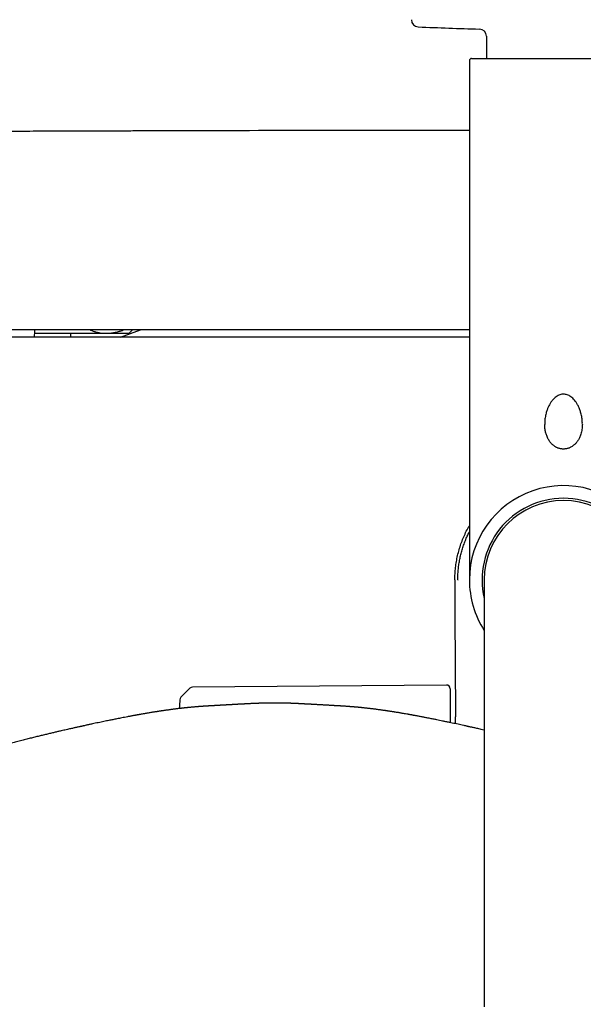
# Model space of a CAD drawing. Header units: millimetres. Extents: x 8 to 1762, y 12 to 2803.
# Tile 7 of 119: x 820 to 898, y 1313 to 1449. Entities that reach past the tile are written whole.
import ezdxf

# ---------------------------------------------------------------- set-up
doc = ezdxf.new("R2010")
doc.units = ezdxf.units.MM

msp = doc.modelspace()

# ---------------------------------------------------------------- linework, layer by layer
at = {"color": 7, "linetype": 'Continuous', "lineweight": 30}
for p, q in [((884.77, 1446.55), (884.77, 1443.5)), ((882.42, 1443.2), (882.42, 1371.5)), ((882.72, 1443.5), (908.12, 1443.5)), ((834.25, 1405), (837, 1406)), ((834.25, 1405), (837, 1406)), ((835.42, 1405.54), (835.88, 1406)), ((822.34, 1405.54), (832.32, 1405.54)), ((827.34, 1405.54), (827.33, 1405)), ((832.32, 1405.54), (835.42, 1405.54)), ((880.82, 1371.5), (880.86, 1371.49)), ((880.82, 1371.5), (880.86, 1371.49)), ((884.47, 1371.5), (884.47, 1312.54)), ((843.83, 1356.51), (842.57, 1355.28)), ((879.26, 1356.96), (844.17, 1356.65)), ((879.77, 1356.46), (879.77, 1351.77)), ((864.22, 1354.09), (864.22, 1354.09))]:
    msp.add_line(p, q, dxfattribs=at)
at = {"color": 7, "linetype": 'Continuous', "lineweight": 30, "flags": 128}
msp.add_lwpolyline([(842.42, 1354.94), (842.39, 1354.13), (842.38, 1353.72)], dxfattribs=at)
at = {"color": 7, "linetype": 'Continuous', "lineweight": 30}
for centre, radius, start, end in [((875.41, 1448.85), 1, 180.5, 267.3946), ((895.42, 1888.65), 441.25, 267.3946, 268.4905), ((883.77, 1446.55), 1, 0, 88.4905), ((882.72, 1443.2), 0.3, 90, 180), ((895.42, 1371.5), 13, 327.3846, 180), ((895.42, 1371.5), 11.25, 90, 193.2615), ((895.42, 1371.5), 10.95, 360, 180), ((895.42, 1371.5), 11.25, 346.7385, 90), ((895.42, 1371.5), 13, 180, 212.6154), ((844.18, 1356.15), 0.5, 90.5, 134.362), ((879.27, 1356.46), 0.5, 0, 90.5), ((842.92, 1354.92), 0.5, 134.362, 178.2461)]:
    msp.add_arc(centre, radius, start, end, dxfattribs=at)
for points, knots in [([(882.42, 1433.56), (880.67, 1433.56), (872.23, 1433.56), (857.08, 1433.53), (842.98, 1433.5), (834.86, 1433.47), (832.74, 1433.46), (830.62, 1433.46), (828.5, 1433.45), (826.37, 1433.44), (824.27, 1433.43), (822.24, 1433.43), (820.31, 1433.42), (818.49, 1433.41), (816.7, 1433.4), (814.95, 1433.4), (813.24, 1433.39), (811.95, 1433.38), (811.04, 1433.38), (810.5, 1433.38), (809.93, 1433.37), (809.33, 1433.37), (808.7, 1433.37), (807.99, 1433.37), (807.21, 1433.36), (806.34, 1433.36), (805.44, 1433.35), (804.48, 1433.35), (803.47, 1433.34), (802.41, 1433.34), (801.31, 1433.33), (800.16, 1433.33), (798.96, 1433.32), (797.72, 1433.32), (796.44, 1433.31), (795.11, 1433.3), (793.74, 1433.29), (792.32, 1433.29), (790.86, 1433.28), (789.35, 1433.27), (787.79, 1433.26), (786.24, 1433.25), (784.69, 1433.24), (783.15, 1433.23), (781.57, 1433.23), (779.95, 1433.22), (778.3, 1433.2), (777.19, 1433.19), (776.63, 1433.19)], [0, 0, 0, 0, 0.049527, 0.239495, 0.429463, 0.449523, 0.469584, 0.489645, 0.509705, 0.529766, 0.549807, 0.569508, 0.587171, 0.604453, 0.621356, 0.637879, 0.654022, 0.669785, 0.674665, 0.679755, 0.685139, 0.690817, 0.696788, 0.703054, 0.710815, 0.718984, 0.727561, 0.736546, 0.746135, 0.756149, 0.766588, 0.777451, 0.78874, 0.800453, 0.812591, 0.825154, 0.838141, 0.851554, 0.865391, 0.879653, 0.89434, 0.909452, 0.923677, 0.938259, 0.953199, 0.968497, 0.984164, 1, 1, 1, 1]), ([(882.42, 1406), (881.6, 1406), (874.5, 1406), (861.11, 1406), (842.23, 1406), (823.36, 1406), (804.49, 1406), (785.62, 1406), (773.04, 1406), (766.75, 1406)], [0, 0, 0, 0, 0.021098, 0.184242, 0.347388, 0.510536, 0.673686, 0.836841, 1, 1, 1, 1]), ([(822.35, 1406), (822.34, 1405.77), (822.34, 1405.44), (822.33, 1405.11), (822.33, 1405)], [0, 0, 0, 0, 0.661689, 1, 1, 1, 1]), ([(830.05, 1406), (830.09, 1405.98), (830.26, 1405.91), (830.58, 1405.8), (831.01, 1405.68), (831.44, 1405.6), (831.88, 1405.55), (832.18, 1405.54), (832.32, 1405.54)], [0, 0, 0, 0, 0.049225, 0.235807, 0.426044, 0.616277, 0.808139, 1, 1, 1, 1]), ([(832.32, 1405.54), (832.36, 1405.54), (832.5, 1405.54), (832.75, 1405.55), (833.12, 1405.59), (833.57, 1405.67), (834.08, 1405.81), (834.43, 1405.92), (834.6, 1406), (834.6, 1406)], [0, 0, 0, 0, 0.05126, 0.184985, 0.318861, 0.543668, 0.769132, 0.997787, 1, 1, 1, 1]), ([(882.42, 1405), (881.59, 1405), (874.47, 1405), (861.03, 1405), (842.12, 1405), (823.21, 1405), (804.3, 1405), (785.39, 1405), (772.78, 1405), (766.48, 1405)], [0, 0, 0, 0, 0.021327, 0.184432, 0.34754, 0.510649, 0.673762, 0.836879, 1, 1, 1, 1]), ([(898.01, 1392.98), (898.02, 1393.07), (898.02, 1393.37), (897.96, 1393.88), (897.86, 1394.38), (897.75, 1394.75), (897.67, 1394.99), (897.58, 1395.22), (897.48, 1395.45), (897.28, 1395.83), (896.97, 1396.31), (896.47, 1396.78), (895.95, 1397.06), (895.42, 1397.16), (894.89, 1397.07), (894.37, 1396.78), (894.02, 1396.45), (893.8, 1396.18), (893.68, 1396.02), (893.58, 1395.86), (893.45, 1395.63), (893.3, 1395.34), (893.14, 1394.94), (893.02, 1394.55), (892.94, 1394.19), (892.88, 1393.88), (892.84, 1393.57), (892.82, 1393.26), (892.83, 1393.05), (892.83, 1392.96)], [0, 0, 0, 0, 0.024938, 0.083663, 0.143082, 0.167184, 0.191056, 0.214703, 0.238132, 0.261349, 0.334621, 0.397332, 0.451098, 0.498456, 0.545822, 0.599583, 0.6623, 0.679617, 0.697616, 0.716314, 0.735725, 0.770025, 0.809538, 0.854281, 0.883798, 0.913337, 0.942898, 0.972483, 1, 1, 1, 1]), ([(898.02, 1392.98), (898.01, 1392.86), (898.01, 1392.62), (897.97, 1392.27), (897.91, 1391.93), (897.83, 1391.63), (897.73, 1391.35), (897.63, 1391.11), (897.52, 1390.9), (897.42, 1390.73), (897.31, 1390.58), (897.21, 1390.44), (897.09, 1390.31), (896.97, 1390.19), (896.8, 1390.05), (896.61, 1389.91), (896.43, 1389.8), (896.26, 1389.72), (896.1, 1389.66), (895.91, 1389.61), (895.71, 1389.57), (895.49, 1389.55), (895.28, 1389.55), (895.08, 1389.58), (894.89, 1389.62), (894.73, 1389.66), (894.58, 1389.72), (894.44, 1389.78), (894.3, 1389.86), (894.15, 1389.96), (893.98, 1390.09), (893.81, 1390.24), (893.66, 1390.4), (893.53, 1390.56), (893.42, 1390.72), (893.3, 1390.92), (893.19, 1391.15), (893.09, 1391.4), (893.01, 1391.64), (892.94, 1391.88), (892.89, 1392.12), (892.85, 1392.39), (892.82, 1392.67), (892.82, 1392.86), (892.82, 1392.96)], [0, 0, 0, 0, 0.037361, 0.07568, 0.111345, 0.144377, 0.174805, 0.202437, 0.227049, 0.248648, 0.267229, 0.284982, 0.302085, 0.321313, 0.341885, 0.369947, 0.394293, 0.410456, 0.428419, 0.448228, 0.469947, 0.493354, 0.51628, 0.537502, 0.557066, 0.575, 0.591312, 0.606273, 0.62299, 0.642375, 0.664453, 0.689234, 0.713939, 0.734998, 0.752402, 0.777152, 0.80521, 0.833546, 0.86177, 0.885858, 0.911534, 0.939307, 0.97051, 1, 1, 1, 1]), ([(880.42, 1371.5), (880.42, 1371.78), (880.43, 1372.34), (880.5, 1373.18), (880.62, 1374.01), (880.79, 1374.84), (881, 1375.65), (881.25, 1376.46), (881.55, 1377.24), (881.9, 1378.01), (882.19, 1378.59), (882.37, 1378.9), (882.42, 1378.97)], [0, 0, 0, 0, 0.107524, 0.215048, 0.322572, 0.430096, 0.53762, 0.645144, 0.752668, 0.860192, 0.967716, 1, 1, 1, 1]), ([(880.82, 1371.5), (880.82, 1371.72), (880.83, 1372.17), (880.87, 1372.84), (880.95, 1373.5), (881.06, 1374.16), (881.19, 1374.82), (881.36, 1375.47), (881.57, 1376.12), (881.8, 1376.76), (882.05, 1377.36), (882.26, 1377.82), (882.38, 1378.07), (882.42, 1378.13)], [0, 0, 0, 0, 0.0970719, 0.1941916, 0.2912573, 0.388899, 0.4865409, 0.584244, 0.6819489, 0.7808374, 0.8797271, 0.9680017, 1, 1, 1, 1]), ([(880.42, 1371.5), (880.42, 1371.32), (880.42, 1370.97), (880.42, 1370.46), (880.42, 1369.98), (880.42, 1369.54), (880.42, 1368.72), (880.42, 1367.07), (880.43, 1365.43), (880.43, 1364.18), (880.43, 1363.74), (880.43, 1363.28), (880.44, 1362.79), (880.44, 1362.26), (880.44, 1361.7), (880.44, 1361.08), (880.45, 1360.41), (880.45, 1359.68), (880.46, 1358.91), (880.46, 1358.1), (880.47, 1357.21), (880.48, 1356.22), (880.48, 1355.14), (880.49, 1354), (880.5, 1353.14), (880.51, 1352.66), (880.51, 1352.57)], [0, 0, 0, 0, 0.028803, 0.055701, 0.080691, 0.103775, 0.125654, 0.211471, 0.364478, 0.386313, 0.409064, 0.433535, 0.459724, 0.487633, 0.51726, 0.548607, 0.585073, 0.62362, 0.664246, 0.706953, 0.75174, 0.806154, 0.863354, 0.923338, 0.986106, 1, 1, 1, 1]), ([(855.49, 1354.48), (855.41, 1354.48), (855.21, 1354.48), (854.92, 1354.48), (854.64, 1354.48), (854.38, 1354.47), (854.17, 1354.46), (854, 1354.46), (853.86, 1354.46), (853.75, 1354.45), (853.66, 1354.45), (853.59, 1354.45), (853.55, 1354.45), (853.51, 1354.44), (853.44, 1354.44), (853.34, 1354.44), (853.23, 1354.43), (853.11, 1354.43), (852.98, 1354.42), (852.84, 1354.42), (852.67, 1354.41), (852.51, 1354.4), (852.37, 1354.4), (852.24, 1354.39), (852.09, 1354.38), (851.94, 1354.38), (851.79, 1354.37), (851.66, 1354.36), (851.54, 1354.36), (851.41, 1354.35), (851.3, 1354.34), (851.19, 1354.34), (851.09, 1354.33), (850.99, 1354.33), (850.87, 1354.32), (850.76, 1354.31), (850.64, 1354.31), (850.53, 1354.3), (850.43, 1354.3), (850.35, 1354.29), (850.28, 1354.29), (850.22, 1354.29), (850.14, 1354.28), (850.04, 1354.28), (849.93, 1354.27), (849.83, 1354.26), (849.75, 1354.26), (849.66, 1354.25), (849.57, 1354.25), (849.47, 1354.24), (849.34, 1354.24), (849.21, 1354.23), (849.08, 1354.22), (848.96, 1354.21), (848.86, 1354.21), (848.77, 1354.2), (848.69, 1354.2), (848.6, 1354.19), (848.48, 1354.19), (848.35, 1354.18), (848.2, 1354.17), (848.07, 1354.16), (847.95, 1354.16), (847.84, 1354.15), (847.73, 1354.14), (847.61, 1354.14), (847.47, 1354.13), (847.32, 1354.12), (847.15, 1354.11), (846.97, 1354.1), (846.85, 1354.09), (846.78, 1354.09), (846.78, 1354.09)], [0, 0, 0, 0, 0.026551, 0.058058, 0.086406, 0.111551, 0.133443, 0.149163, 0.16256, 0.17361, 0.183244, 0.189869, 0.19436, 0.198797, 0.20328, 0.221343, 0.233442, 0.24789, 0.264704, 0.283082, 0.300496, 0.318803, 0.338839, 0.360734, 0.380085, 0.400451, 0.419335, 0.434964, 0.450092, 0.467257, 0.481346, 0.49426, 0.506488, 0.519252, 0.532814, 0.548957, 0.562306, 0.576398, 0.588475, 0.598283, 0.605802, 0.612275, 0.622119, 0.634508, 0.648289, 0.659732, 0.669911, 0.678554, 0.689169, 0.701819, 0.716371, 0.732438, 0.74741, 0.761523, 0.773149, 0.782259, 0.790134, 0.800553, 0.813785, 0.830587, 0.846813, 0.861616, 0.874072, 0.885196, 0.898022, 0.911115, 0.924916, 0.941069, 0.960033, 0.979471, 0.997997, 1, 1, 1, 1]), ([(864.22, 1354.09), (864.2, 1354.09), (864.14, 1354.09), (864.04, 1354.1), (863.92, 1354.11), (863.79, 1354.11), (863.67, 1354.12), (863.52, 1354.13), (863.36, 1354.14), (863.18, 1354.15), (863.01, 1354.16), (862.86, 1354.17), (862.73, 1354.17), (862.6, 1354.18), (862.48, 1354.19), (862.33, 1354.2), (862.18, 1354.21), (862.02, 1354.22), (861.87, 1354.22), (861.72, 1354.23), (861.55, 1354.24), (861.38, 1354.25), (861.24, 1354.26), (861.14, 1354.26), (861.06, 1354.27), (860.97, 1354.27), (860.87, 1354.28), (860.77, 1354.29), (860.68, 1354.29), (860.59, 1354.3), (860.5, 1354.3), (860.42, 1354.3), (860.33, 1354.31), (860.24, 1354.31), (860.13, 1354.32), (860.01, 1354.33), (859.89, 1354.33), (859.8, 1354.34), (859.73, 1354.34), (859.67, 1354.34), (859.62, 1354.35), (859.55, 1354.35), (859.47, 1354.36), (859.37, 1354.36), (859.26, 1354.37), (859.14, 1354.37), (859.04, 1354.38), (858.96, 1354.38), (858.9, 1354.38), (858.84, 1354.39), (858.77, 1354.39), (858.69, 1354.39), (858.6, 1354.4), (858.5, 1354.4), (858.39, 1354.41), (858.27, 1354.41), (858.14, 1354.42), (858.02, 1354.42), (857.9, 1354.43), (857.8, 1354.43), (857.71, 1354.44), (857.65, 1354.44), (857.6, 1354.44), (857.54, 1354.44), (857.46, 1354.45), (857.33, 1354.45), (857.16, 1354.45), (856.96, 1354.46), (856.71, 1354.47), (856.43, 1354.47), (856.12, 1354.48), (855.8, 1354.48), (855.59, 1354.48), (855.49, 1354.48)], [0, 0, 0, 0, 0.00537, 0.018929, 0.032037, 0.045039, 0.058168, 0.0734, 0.091806, 0.111169, 0.130268, 0.147211, 0.161839, 0.174841, 0.188707, 0.204032, 0.223007, 0.241466, 0.258486, 0.274575, 0.294456, 0.319009, 0.332736, 0.343935, 0.352804, 0.36255, 0.37435, 0.38759, 0.399387, 0.409375, 0.419531, 0.429758, 0.440073, 0.451133, 0.464542, 0.480346, 0.496876, 0.507436, 0.515732, 0.52189, 0.528677, 0.53729, 0.547715, 0.559731, 0.574923, 0.589656, 0.603006, 0.613227, 0.620512, 0.627886, 0.636331, 0.645841, 0.656984, 0.669714, 0.6841, 0.700126, 0.717358, 0.732868, 0.74934, 0.762614, 0.774347, 0.780622, 0.786429, 0.792351, 0.800875, 0.814089, 0.83104, 0.851684, 0.87596, 0.903804, 0.935153, 0.969953, 1, 1, 1, 1]), ([(846.78, 1354.09), (846.72, 1354.09), (846.62, 1354.08), (846.49, 1354.07), (846.39, 1354.07), (846.25, 1354.06), (846.11, 1354.05), (845.97, 1354.04), (845.87, 1354.04), (845.77, 1354.03), (845.66, 1354.02), (845.57, 1354.02), (845.5, 1354.01), (845.43, 1354.01), (845.34, 1354), (845.25, 1353.99), (845.16, 1353.99), (845.09, 1353.98), (845.03, 1353.98), (844.99, 1353.97), (844.94, 1353.97), (844.88, 1353.97), (844.81, 1353.96), (844.72, 1353.95), (844.6, 1353.94), (844.48, 1353.93), (844.36, 1353.92), (844.24, 1353.91), (844.14, 1353.9), (844.03, 1353.89), (843.92, 1353.88), (843.8, 1353.87), (843.69, 1353.86), (843.59, 1353.85), (843.5, 1353.84), (843.41, 1353.83), (843.3, 1353.82), (843.18, 1353.81), (843.04, 1353.79), (842.89, 1353.78), (842.75, 1353.76), (842.59, 1353.74), (842.41, 1353.72), (842.21, 1353.7), (842, 1353.67), (841.77, 1353.64), (841.54, 1353.61), (841.3, 1353.58), (841.09, 1353.55), (840.9, 1353.53), (840.72, 1353.5), (840.56, 1353.48), (840.41, 1353.46), (840.27, 1353.44), (840.16, 1353.42), (840.07, 1353.41), (840, 1353.4), (839.9, 1353.39), (839.78, 1353.37), (839.64, 1353.35), (839.48, 1353.32), (839.32, 1353.3), (839.15, 1353.27), (838.98, 1353.24), (838.83, 1353.22), (838.64, 1353.19), (838.42, 1353.15), (838.19, 1353.11), (837.97, 1353.08), (837.76, 1353.04), (837.55, 1353.01), (837.35, 1352.97), (837.17, 1352.94), (837.02, 1352.91), (836.89, 1352.89), (836.77, 1352.87), (836.66, 1352.85), (836.58, 1352.83), (836.52, 1352.82), (836.45, 1352.81), (836.36, 1352.79), (836.24, 1352.77), (836.1, 1352.75), (835.95, 1352.72), (835.79, 1352.69), (835.6, 1352.65), (835.41, 1352.62), (835.14, 1352.57), (834.82, 1352.5), (834.44, 1352.43), (834.09, 1352.36), (833.75, 1352.29), (833.45, 1352.23), (833.16, 1352.18), (832.89, 1352.12), (832.6, 1352.06), (832.28, 1352), (831.94, 1351.92), (831.56, 1351.84), (831.16, 1351.76), (830.76, 1351.68), (830.42, 1351.6), (830.13, 1351.54), (829.91, 1351.49), (829.69, 1351.45), (829.48, 1351.4), (829.28, 1351.35), (829.1, 1351.32), (828.95, 1351.28), (828.84, 1351.26), (828.73, 1351.23), (828.61, 1351.21), (828.45, 1351.17), (828.25, 1351.13), (828.05, 1351.08), (827.83, 1351.03), (827.59, 1350.98), (827.34, 1350.92), (827.05, 1350.86), (826.73, 1350.79), (826.39, 1350.71), (826, 1350.62), (825.57, 1350.52), (825.08, 1350.41), (824.56, 1350.28), (824, 1350.15), (823.43, 1350.01), (822.84, 1349.87), (822.23, 1349.72), (821.6, 1349.57), (820.94, 1349.4), (820.24, 1349.23), (819.52, 1349.04), (818.8, 1348.85), (818.07, 1348.66), (817.35, 1348.46), (816.6, 1348.25), (815.85, 1348.03), (815.08, 1347.8), (814.57, 1347.64), (814.31, 1347.56)], [0, 0, 0, 0, 0.004644, 0.008369, 0.011216, 0.013806, 0.022016, 0.025102, 0.028547, 0.032384, 0.036354, 0.03972, 0.042048, 0.044618, 0.047791, 0.051509, 0.054868, 0.057557, 0.059479, 0.061095, 0.062906, 0.064919, 0.067136, 0.071144, 0.075491, 0.08014, 0.084976, 0.089307, 0.093067, 0.097082, 0.101254, 0.105878, 0.110227, 0.113925, 0.116974, 0.11987, 0.124146, 0.129087, 0.134432, 0.139821, 0.14525, 0.150718, 0.157404, 0.164666, 0.172508, 0.180694, 0.189849, 0.198277, 0.205981, 0.212961, 0.219243, 0.224989, 0.230318, 0.235137, 0.239448, 0.241752, 0.244334, 0.247664, 0.25174, 0.256667, 0.262365, 0.268417, 0.274248, 0.279857, 0.285244, 0.29041, 0.299091, 0.307076, 0.314367, 0.321248, 0.328052, 0.33478, 0.341431, 0.345734, 0.350004, 0.354189, 0.357676, 0.360285, 0.362017, 0.363984, 0.366918, 0.37082, 0.375689, 0.380281, 0.385493, 0.391324, 0.397774, 0.404403, 0.416788, 0.428332, 0.439571, 0.449886, 0.459274, 0.467734, 0.475889, 0.484563, 0.493762, 0.504487, 0.515848, 0.527751, 0.539598, 0.551285, 0.557759, 0.564183, 0.570556, 0.576879, 0.582919, 0.58798, 0.592144, 0.595412, 0.597783, 0.601471, 0.606041, 0.611498, 0.617841, 0.623754, 0.630273, 0.637501, 0.64553, 0.654358, 0.663986, 0.674415, 0.686813, 0.700181, 0.714521, 0.729833, 0.746119, 0.76177, 0.778227, 0.79549, 0.81356, 0.83244, 0.85213, 0.872631, 0.892138, 0.912331, 0.933212, 0.954782, 0.977044, 1, 1, 1, 1]), ([(884.47, 1350.74), (884.45, 1350.74), (884.31, 1350.77), (884.06, 1350.83), (883.74, 1350.9), (883.45, 1350.97), (883.19, 1351.03), (882.96, 1351.08), (882.75, 1351.12), (882.57, 1351.16), (882.42, 1351.2), (882.31, 1351.22), (882.22, 1351.24), (882.15, 1351.26), (882.05, 1351.28), (881.93, 1351.31), (881.79, 1351.34), (881.56, 1351.39), (881.25, 1351.46), (880.85, 1351.54), (880.46, 1351.63), (880.05, 1351.71), (879.62, 1351.8), (879.17, 1351.9), (878.72, 1351.99), (878.3, 1352.08), (877.96, 1352.15), (877.67, 1352.21), (877.42, 1352.26), (877.15, 1352.31), (876.85, 1352.37), (876.58, 1352.42), (876.33, 1352.47), (876.11, 1352.52), (875.88, 1352.56), (875.64, 1352.6), (875.41, 1352.65), (875.2, 1352.69), (875.03, 1352.72), (874.88, 1352.75), (874.77, 1352.77), (874.68, 1352.78), (874.6, 1352.8), (874.54, 1352.81), (874.49, 1352.82), (874.44, 1352.83), (874.38, 1352.84), (874.31, 1352.85), (874.21, 1352.87), (874.11, 1352.89), (874, 1352.91), (873.89, 1352.93), (873.6, 1352.98), (873.29, 1353.03), (872.94, 1353.09), (872.72, 1353.13), (872.48, 1353.17), (872.26, 1353.2), (872.08, 1353.23), (871.94, 1353.25), (871.78, 1353.28), (871.63, 1353.3), (871.47, 1353.33), (871.32, 1353.35), (871.18, 1353.37), (871.06, 1353.39), (870.96, 1353.4), (870.87, 1353.42), (870.77, 1353.43), (870.62, 1353.45), (870.44, 1353.48), (870.25, 1353.51), (870.06, 1353.53), (869.84, 1353.56), (869.6, 1353.59), (869.36, 1353.63), (869.12, 1353.66), (868.91, 1353.68), (868.7, 1353.71), (868.5, 1353.73), (868.31, 1353.75), (868.14, 1353.77), (867.96, 1353.79), (867.8, 1353.81), (867.65, 1353.82), (867.53, 1353.84), (867.43, 1353.85), (867.34, 1353.86), (867.23, 1353.87), (867.11, 1353.88), (867, 1353.89), (866.89, 1353.9), (866.77, 1353.91), (866.64, 1353.92), (866.5, 1353.93), (866.36, 1353.94), (866.23, 1353.96), (866.12, 1353.96), (866.04, 1353.97), (865.98, 1353.97), (865.91, 1353.98), (865.84, 1353.99), (865.75, 1353.99), (865.67, 1354), (865.59, 1354), (865.5, 1354.01), (865.39, 1354.02), (865.26, 1354.03), (865.12, 1354.04), (864.98, 1354.05), (864.87, 1354.05), (864.77, 1354.06), (864.69, 1354.06), (864.61, 1354.07), (864.5, 1354.07), (864.37, 1354.08), (864.28, 1354.09), (864.22, 1354.09)], [0, 0, 0, 0, 0.002339, 0.017645, 0.031485, 0.043859, 0.054878, 0.064778, 0.073549, 0.081215, 0.087775, 0.09323, 0.095715, 0.098888, 0.103038, 0.108166, 0.114271, 0.121353, 0.138363, 0.15568, 0.173241, 0.191045, 0.209092, 0.231126, 0.251657, 0.270685, 0.288212, 0.29888, 0.31053, 0.323229, 0.336976, 0.35177, 0.361914, 0.372498, 0.383525, 0.394995, 0.40647, 0.416758, 0.42579, 0.432006, 0.437446, 0.442111, 0.446, 0.449116, 0.451456, 0.453351, 0.456092, 0.459808, 0.464501, 0.469952, 0.475489, 0.481062, 0.486673, 0.518185, 0.528528, 0.539738, 0.551959, 0.565194, 0.572533, 0.580153, 0.588056, 0.596242, 0.604666, 0.612439, 0.620467, 0.627076, 0.63226, 0.636242, 0.640343, 0.649375, 0.65971, 0.669219, 0.679717, 0.691487, 0.704556, 0.718927, 0.731133, 0.743717, 0.755468, 0.766307, 0.776364, 0.786258, 0.796065, 0.805766, 0.814498, 0.821783, 0.826133, 0.831382, 0.837614, 0.844652, 0.851226, 0.857087, 0.863717, 0.871193, 0.879703, 0.887826, 0.895326, 0.901971, 0.905752, 0.909053, 0.912312, 0.916884, 0.921466, 0.926722, 0.931413, 0.935321, 0.941411, 0.94917, 0.957451, 0.964563, 0.970937, 0.97501, 0.979037, 0.98308, 0.987453, 0.993204, 1, 1, 1, 1]), ([(880.53, 1351.61), (880.52, 1351.93), (880.51, 1352.53), (880.51, 1352.56), (880.51, 1352.57)], [0, 0, 0, 0, 0.532076, 1, 1, 1, 1])]:
    msp.add_open_spline(points, degree=3, knots=knots, dxfattribs=at)

doc.saveas('drawing.dxf')
